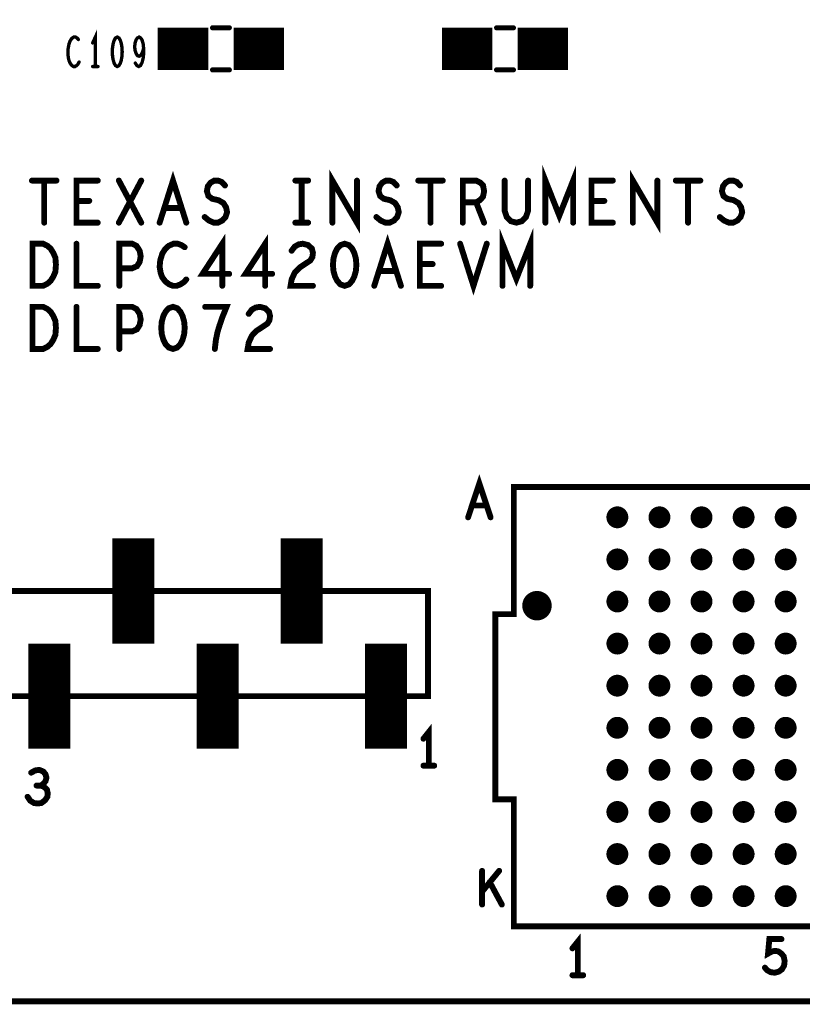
# Model space of a CAD drawing. Extents: x -0.18 to 8.86, y -3.29 to 6.3.
# Tile 35 of 69: x 4.76 to 5.69, y 0 to 1.17. Entities that reach past the tile are written whole.
import ezdxf

# ---------------------------------------------------------------- set-up
doc = ezdxf.new("R2010")
doc.units = 0
doc.layers.get('0').update_dxf_attribs({"color": 3, "linetype": 'CONTINUOUS'})

# ---------------------------------------------------------------- blocks, each defined once
blk = doc.blocks.new('PAD_R1')
at = {"const_width": 0.5}
blk.add_lwpolyline([(0.25, 0, 1), (-0.25, 0, 1)], format="xyb", close=True, dxfattribs=at)

msp = doc.modelspace()

# ---------------------------------------------------------------- linework, layer by layer
for points, const_width in [([(0, 0), (0, 6.29921), (8.85827, 6.29921), (8.85827, 0)], 0.007), ([(4.88079, 1.14549), (4.87866, 1.14432), (4.87706, 1.14141), (4.87599, 1.13791), (4.87519, 1.13324), (4.87492, 1.12799), (4.87519, 1.12274), (4.87599, 1.11807), (4.87706, 1.11457), (4.87866, 1.11166), (4.88079, 1.11049), (4.88292, 1.11166), (4.88452, 1.11457), (4.88559, 1.11807), (4.88639, 1.12274), (4.88666, 1.12799), (4.88639, 1.13324), (4.88559, 1.13791), (4.88452, 1.14141), (4.88292, 1.14432)], 0.004), ([(4.78007, 0.85), (4.78007, 0.9), (4.79273, 0.9), (4.7978, 0.8975), (4.8016, 0.89417), (4.80477, 0.88917), (4.8073, 0.88333), (4.80793, 0.875), (4.8073, 0.86667), (4.80477, 0.86083), (4.8016, 0.85583), (4.7978, 0.8525), (4.79273, 0.85)], 0.007), ([(5.151, 0.9), (5.14593, 0.89833), (5.14213, 0.89417), (5.1396, 0.88917), (5.1377, 0.8825), (5.13707, 0.875), (5.1377, 0.8675), (5.1396, 0.86083), (5.14213, 0.85583), (5.14593, 0.85167), (5.151, 0.85), (5.15607, 0.85167), (5.15987, 0.85583), (5.1624, 0.86083), (5.1643, 0.8675), (5.16493, 0.875), (5.1643, 0.8825), (5.1624, 0.88917), (5.15987, 0.89417), (5.15607, 0.89833)], 0.007), ([(4.78007, 0.775), (4.78007, 0.825), (4.79273, 0.825), (4.7978, 0.8225), (4.8016, 0.81917), (4.80477, 0.81417), (4.8073, 0.80833), (4.80793, 0.8), (4.8073, 0.79167), (4.80477, 0.78583), (4.8016, 0.78083), (4.7978, 0.7775), (4.79273, 0.775)], 0.007), ([(4.947, 0.825), (4.94193, 0.82333), (4.93813, 0.81917), (4.9356, 0.81417), (4.9337, 0.8075), (4.93307, 0.8), (4.9337, 0.7925), (4.9356, 0.78583), (4.93813, 0.78083), (4.94193, 0.77667), (4.947, 0.775), (4.95207, 0.77667), (4.95587, 0.78083), (4.9584, 0.78583), (4.9603, 0.7925), (4.96093, 0.8), (4.9603, 0.8075), (4.9584, 0.81417), (4.95587, 0.81917), (4.95207, 0.82333)], 0.007), ([(7.585, 0.611), (5.352, 0.611), (5.352, 0.46), (5.33, 0.46), (5.33, 0.24), (5.352, 0.24), (5.352, 0.089), (7.585, 0.089), (7.585, 0.611), (5.352, 0.611), (5.352, 0.46), (5.33, 0.46), (5.33, 0.24), (5.352, 0.24), (5.352, 0.089), (7.585, 0.089)], 0.007), ([(5.25, 0.3625), (4.25, 0.3625), (4.25, 0.4875), (5.25, 0.4875)], 0.007)]:
    msp.add_lwpolyline(points, close=True, dxfattribs=dict(const_width=const_width))
for points, const_width in [([(4.994, 1.1565), (5.014, 1.1565)], 0.006), ([(4.994, 1.1565), (5.014, 1.1565)], 0.006), ([(5.3515, 1.1565), (5.3315, 1.1565)], 0.006), ([(5.3515, 1.1565), (5.3315, 1.1565)], 0.006), ([(4.83466, 1.14257), (4.83306, 1.14432), (4.83119, 1.14549), (4.82906, 1.14549), (4.82666, 1.14374), (4.82479, 1.14082), (4.82346, 1.13732), (4.82239, 1.13149), (4.82212, 1.12624), (4.82266, 1.12099), (4.82346, 1.11749), (4.82506, 1.11399), (4.82692, 1.11166), (4.82879, 1.11049), (4.83066, 1.11049), (4.83252, 1.11166), (4.83412, 1.11341), (4.83546, 1.11574)], 0.004), ([(4.85479, 1.11049), (4.85479, 1.14549), (4.85159, 1.13849)], 0.004), ([(4.90226, 1.11457), (4.90412, 1.11166), (4.90626, 1.11049), (4.90839, 1.11166), (4.91026, 1.11516), (4.91159, 1.12041), (4.91212, 1.12566), (4.91212, 1.13207), (4.91159, 1.13732), (4.91026, 1.14199), (4.90866, 1.14432), (4.90679, 1.14549), (4.90466, 1.14432), (4.90306, 1.14199), (4.90199, 1.13849), (4.90146, 1.13382), (4.90199, 1.12974), (4.90332, 1.12566), (4.90492, 1.12332), (4.90679, 1.12274), (4.90892, 1.12391), (4.91052, 1.12682), (4.91212, 1.13207)], 0.004), ([(4.929, 1.1315), (4.989, 1.1315)], 0.05), ([(5.019, 1.1315), (5.079, 1.1315)], 0.05), ([(5.2665, 1.1315), (5.3265, 1.1315)], 0.05), ([(5.3565, 1.1315), (5.4165, 1.1315)], 0.05), ([(4.85159, 1.11049), (4.85799, 1.11049)], 0.004), ([(4.994, 1.1065), (5.014, 1.1065)], 0.006), ([(4.994, 1.1065), (5.014, 1.1065)], 0.006), ([(5.3515, 1.1065), (5.3315, 1.1065)], 0.006), ([(5.3515, 1.1065), (5.3315, 1.1065)], 0.006), ([(4.93117, 0.925), (4.947, 0.975), (4.96283, 0.925)], 0.007), ([(5.13643, 0.925), (5.13643, 0.975), (5.16557, 0.925), (5.16557, 0.975)], 0.007), ([(5.38953, 0.925), (5.38953, 0.975), (5.406, 0.93333), (5.42247, 0.975), (5.42247, 0.925)], 0.007), ([(5.49343, 0.925), (5.49343, 0.975), (5.52257, 0.925), (5.52257, 0.975)], 0.007), ([(4.77943, 0.975), (4.80857, 0.975)], 0.007), ([(4.794, 0.975), (4.794, 0.925)], 0.007), ([(4.85767, 0.925), (4.83233, 0.925), (4.83233, 0.975), (4.85767, 0.975)], 0.007), ([(4.8827, 0.925), (4.9093, 0.975)], 0.007), ([(4.8827, 0.975), (4.9093, 0.925)], 0.007), ([(4.9847, 0.93167), (4.98977, 0.9275), (4.99547, 0.925), (5.00053, 0.925), (5.0056, 0.9275), (5.0094, 0.93167), (5.0113, 0.9375), (5.01003, 0.94333), (5.00687, 0.94833), (5.00117, 0.95167), (4.99357, 0.95333), (4.98913, 0.95667), (4.98723, 0.9625), (4.9885, 0.96833), (4.99167, 0.9725), (4.9961, 0.975), (5.00053, 0.975), (5.00497, 0.97333), (5.00877, 0.96917)], 0.007), ([(5.0924, 0.975), (5.1076, 0.975)], 0.007), ([(5.1, 0.975), (5.1, 0.925)], 0.007), ([(5.1887, 0.93167), (5.19377, 0.9275), (5.19947, 0.925), (5.20453, 0.925), (5.2096, 0.9275), (5.2134, 0.93167), (5.2153, 0.9375), (5.21403, 0.94333), (5.21087, 0.94833), (5.20517, 0.95167), (5.19757, 0.95333), (5.19313, 0.95667), (5.19123, 0.9625), (5.1925, 0.96833), (5.19567, 0.9725), (5.2001, 0.975), (5.20453, 0.975), (5.20897, 0.97333), (5.21277, 0.96917)], 0.007), ([(5.23843, 0.975), (5.26757, 0.975)], 0.007), ([(5.253, 0.975), (5.253, 0.925)], 0.007), ([(5.29133, 0.925), (5.29133, 0.975), (5.30717, 0.975), (5.31223, 0.9725), (5.3154, 0.96917), (5.31667, 0.9625), (5.3154, 0.95583), (5.3116, 0.95167), (5.30717, 0.94917), (5.29133, 0.94917)], 0.007), ([(5.34107, 0.975), (5.34107, 0.93917), (5.3436, 0.93167), (5.34867, 0.92667), (5.355, 0.925), (5.36133, 0.92667), (5.3664, 0.93167), (5.36893, 0.93917), (5.36893, 0.975)], 0.007), ([(5.46967, 0.925), (5.44433, 0.925), (5.44433, 0.975), (5.46967, 0.975)], 0.007), ([(5.54443, 0.975), (5.57357, 0.975)], 0.007), ([(5.559, 0.975), (5.559, 0.925)], 0.007), ([(5.5967, 0.93167), (5.60177, 0.9275), (5.60747, 0.925), (5.61253, 0.925), (5.6176, 0.9275), (5.6214, 0.93167), (5.6233, 0.9375), (5.62203, 0.94333), (5.61887, 0.94833), (5.61317, 0.95167), (5.60557, 0.95333), (5.60113, 0.95667), (5.59923, 0.9625), (5.6005, 0.96833), (5.60367, 0.9725), (5.6081, 0.975), (5.61253, 0.975), (5.61697, 0.97333), (5.62077, 0.96917)], 0.007), ([(4.84753, 0.95083), (4.83233, 0.95083)], 0.007), ([(5.30717, 0.94917), (5.31667, 0.925)], 0.007), ([(5.45953, 0.95083), (5.44433, 0.95083)], 0.007), ([(4.95713, 0.9425), (4.93687, 0.9425)], 0.007), ([(5.0924, 0.925), (5.1076, 0.925)], 0.007), ([(5.33853, 0.85), (5.33853, 0.9), (5.355, 0.85833), (5.37147, 0.9), (5.37147, 0.85)], 0.007), ([(4.83233, 0.9), (4.83233, 0.85), (4.85767, 0.85)], 0.007), ([(4.88333, 0.85), (4.88333, 0.9), (4.89853, 0.9), (4.9036, 0.8975), (4.9074, 0.89167), (4.90867, 0.885), (4.9074, 0.87833), (4.90423, 0.87333), (4.89853, 0.87083), (4.88333, 0.87083)], 0.007), ([(4.96093, 0.89583), (4.95713, 0.89833), (4.9527, 0.9), (4.94763, 0.9), (4.94193, 0.8975), (4.9375, 0.89333), (4.93433, 0.88833), (4.9318, 0.88), (4.93117, 0.8725), (4.93243, 0.865), (4.93433, 0.86), (4.93813, 0.855), (4.94257, 0.85167), (4.947, 0.85), (4.95143, 0.85), (4.95587, 0.85167), (4.95967, 0.85417), (4.96283, 0.8575)], 0.007), ([(5.0056, 0.85), (5.0056, 0.9), (4.98217, 0.86417), (5.01383, 0.86417)], 0.007), ([(5.0566, 0.85), (5.0566, 0.9), (5.03317, 0.86417), (5.06483, 0.86417)], 0.007), ([(5.08797, 0.89167), (5.09177, 0.89667), (5.0962, 0.89917), (5.10127, 0.9), (5.1076, 0.89833), (5.11203, 0.89417), (5.1133, 0.88917), (5.11267, 0.88417), (5.11013, 0.88), (5.09747, 0.87167), (5.09177, 0.86583), (5.08797, 0.8575), (5.0867, 0.85), (5.1133, 0.85)], 0.007), ([(5.18617, 0.85), (5.202, 0.9), (5.21783, 0.85)], 0.007), ([(5.26567, 0.85), (5.24033, 0.85), (5.24033, 0.9), (5.26567, 0.9)], 0.007), ([(5.28817, 0.9), (5.304, 0.85), (5.31983, 0.9)], 0.007), ([(5.25553, 0.87583), (5.24033, 0.87583)], 0.007), ([(5.21213, 0.8675), (5.19187, 0.8675)], 0.007), ([(4.83233, 0.825), (4.83233, 0.775), (4.85767, 0.775)], 0.007), ([(4.88333, 0.775), (4.88333, 0.825), (4.89853, 0.825), (4.9036, 0.8225), (4.9074, 0.81667), (4.90867, 0.81), (4.9074, 0.80333), (4.90423, 0.79833), (4.89853, 0.79583), (4.88333, 0.79583)], 0.007), ([(4.99673, 0.775), (4.998, 0.78583), (4.9999, 0.795), (5.00243, 0.80333), (5.0056, 0.8125), (5.01067, 0.825), (4.98533, 0.825)], 0.007), ([(5.03697, 0.81667), (5.04077, 0.82167), (5.0452, 0.82417), (5.05027, 0.825), (5.0566, 0.82333), (5.06103, 0.81917), (5.0623, 0.81417), (5.06167, 0.80917), (5.05913, 0.805), (5.04647, 0.79667), (5.04077, 0.79083), (5.03697, 0.7825), (5.0357, 0.775), (5.0623, 0.775)], 0.007), ([(5.29767, 0.575), (5.311, 0.615), (5.32433, 0.575)], 0.007), ([(5.31953, 0.589), (5.30247, 0.589)], 0.007), ([(4.9, 0.425), (4.9, 0.55)], 0.05), ([(5.1, 0.425), (5.1, 0.55)], 0.05), ([(4.8, 0.3), (4.8, 0.425)], 0.05), ([(5, 0.3), (5, 0.425)], 0.05), ([(5.2, 0.3), (5.2, 0.425)], 0.05), ([(5.251, 0.28), (5.251, 0.32), (5.2446, 0.312)], 0.007), ([(5.2446, 0.28), (5.2574, 0.28)], 0.007), ([(4.78973, 0.25633), (4.79293, 0.25833), (4.7956, 0.26167), (4.79667, 0.26567), (4.7956, 0.26967), (4.79293, 0.273), (4.78813, 0.275), (4.78333, 0.27433), (4.77853, 0.27167)], 0.007), ([(4.77427, 0.243), (4.77747, 0.23833), (4.78173, 0.23567), (4.78653, 0.235), (4.7908, 0.23567), (4.79507, 0.239), (4.79773, 0.243), (4.79827, 0.247), (4.7972, 0.25167), (4.79347, 0.255), (4.78973, 0.25633), (4.78493, 0.25633)], 0.007), ([(5.31427, 0.115), (5.31427, 0.155)], 0.007), ([(5.33453, 0.155), (5.31427, 0.13033)], 0.007), ([(5.33773, 0.115), (5.32333, 0.14167)], 0.007), ([(5.428, 0.031), (5.428, 0.071), (5.4216, 0.063)], 0.007), ([(5.65027, 0.04), (5.65347, 0.03667), (5.6572, 0.03467), (5.662, 0.034), (5.6668, 0.03533), (5.67053, 0.038), (5.6732, 0.04267), (5.67373, 0.048), (5.67267, 0.05333), (5.67, 0.05667), (5.66627, 0.05933), (5.66253, 0.06), (5.6588, 0.05933), (5.654, 0.05667), (5.6556, 0.074), (5.67, 0.074)], 0.007), ([(5.4216, 0.031), (5.4344, 0.031)], 0.007)]:
    msp.add_lwpolyline(points, dxfattribs=dict(const_width=const_width))

# ---------------------------------------------------------------- block references
for p, xscale, yscale in [((4.994, 1.1565), 0.006, 0.006), ((4.994, 1.1565), 0.006, 0.006), ((5.014, 1.1565), 0.006, 0.006), ((5.014, 1.1565), 0.006, 0.006), ((5.3315, 1.1565), 0.006, 0.006), ((5.3315, 1.1565), 0.006, 0.006), ((5.3515, 1.1565), 0.006, 0.006), ((5.3515, 1.1565), 0.006, 0.006), ((4.83466, 1.14257), 0.004, 0.004), ((4.85159, 1.13849), 0.004, 0.004), ((4.91212, 1.13207), 0.004, 0.004), ((4.83546, 1.11574), 0.004, 0.004), ((4.85159, 1.11049), 0.004, 0.004), ((4.85479, 1.11049), 0.004, 0.004), ((4.85799, 1.11049), 0.004, 0.004), ((4.90226, 1.11457), 0.004, 0.004), ((4.994, 1.1065), 0.006, 0.006), ((4.994, 1.1065), 0.006, 0.006), ((5.014, 1.1065), 0.006, 0.006), ((5.014, 1.1065), 0.006, 0.006), ((5.3315, 1.1065), 0.006, 0.006), ((5.3315, 1.1065), 0.006, 0.006), ((5.3515, 1.1065), 0.006, 0.006), ((5.3515, 1.1065), 0.006, 0.006), ((4.77943, 0.975), 0.007, 0.007), ((4.794, 0.975), 0.007, 0.007), ((4.80857, 0.975), 0.007, 0.007), ((4.85767, 0.975), 0.007, 0.007), ((4.8827, 0.975), 0.007, 0.007), ((4.9093, 0.975), 0.007, 0.007), ((5.00877, 0.96917), 0.007, 0.007), ((5.0924, 0.975), 0.007, 0.007), ((5.1, 0.975), 0.007, 0.007), ((5.1076, 0.975), 0.007, 0.007), ((5.16557, 0.975), 0.007, 0.007), ((5.21277, 0.96917), 0.007, 0.007), ((5.23843, 0.975), 0.007, 0.007), ((5.253, 0.975), 0.007, 0.007), ((5.26757, 0.975), 0.007, 0.007), ((5.34107, 0.975), 0.007, 0.007), ((5.36893, 0.975), 0.007, 0.007), ((5.46967, 0.975), 0.007, 0.007), ((5.52257, 0.975), 0.007, 0.007), ((5.54443, 0.975), 0.007, 0.007), ((5.559, 0.975), 0.007, 0.007), ((5.57357, 0.975), 0.007, 0.007), ((5.62077, 0.96917), 0.007, 0.007), ((4.83233, 0.95083), 0.007, 0.007), ((4.84753, 0.95083), 0.007, 0.007), ((5.29133, 0.94917), 0.007, 0.007), ((5.30717, 0.94917), 0.007, 0.007), ((5.44433, 0.95083), 0.007, 0.007), ((5.45953, 0.95083), 0.007, 0.007), ((4.93687, 0.9425), 0.007, 0.007), ((4.95713, 0.9425), 0.007, 0.007), ((4.794, 0.925), 0.007, 0.007), ((4.85767, 0.925), 0.007, 0.007), ((4.8827, 0.925), 0.007, 0.007), ((4.9093, 0.925), 0.007, 0.007), ((4.93117, 0.925), 0.007, 0.007), ((4.96283, 0.925), 0.007, 0.007), ((4.9847, 0.93167), 0.007, 0.007), ((5.0924, 0.925), 0.007, 0.007), ((5.1, 0.925), 0.007, 0.007), ((5.1076, 0.925), 0.007, 0.007), ((5.13643, 0.925), 0.007, 0.007), ((5.1887, 0.93167), 0.007, 0.007), ((5.253, 0.925), 0.007, 0.007), ((5.29133, 0.925), 0.007, 0.007), ((5.31667, 0.925), 0.007, 0.007), ((5.38953, 0.925), 0.007, 0.007), ((5.42247, 0.925), 0.007, 0.007), ((5.46967, 0.925), 0.007, 0.007), ((5.49343, 0.925), 0.007, 0.007), ((5.559, 0.925), 0.007, 0.007), ((5.5967, 0.93167), 0.007, 0.007), ((4.83233, 0.9), 0.007, 0.007), ((5.26567, 0.9), 0.007, 0.007), ((5.28817, 0.9), 0.007, 0.007), ((5.31983, 0.9), 0.007, 0.007), ((4.96093, 0.89583), 0.007, 0.007), ((5.08797, 0.89167), 0.007, 0.007), ((5.24033, 0.87583), 0.007, 0.007), ((5.25553, 0.87583), 0.007, 0.007), ((4.88333, 0.87083), 0.007, 0.007), ((5.01383, 0.86417), 0.007, 0.007), ((5.06483, 0.86417), 0.007, 0.007), ((5.19187, 0.8675), 0.007, 0.007), ((5.21213, 0.8675), 0.007, 0.007), ((4.96283, 0.8575), 0.007, 0.007), ((4.85767, 0.85), 0.007, 0.007), ((4.88333, 0.85), 0.007, 0.007), ((5.0056, 0.85), 0.007, 0.007), ((5.0566, 0.85), 0.007, 0.007), ((5.1133, 0.85), 0.007, 0.007), ((5.18617, 0.85), 0.007, 0.007), ((5.21783, 0.85), 0.007, 0.007), ((5.26567, 0.85), 0.007, 0.007), ((5.33853, 0.85), 0.007, 0.007), ((5.37147, 0.85), 0.007, 0.007), ((4.83233, 0.825), 0.007, 0.007), ((4.98533, 0.825), 0.007, 0.007), ((5.03697, 0.81667), 0.007, 0.007), ((4.88333, 0.79583), 0.007, 0.007), ((4.85767, 0.775), 0.007, 0.007), ((4.88333, 0.775), 0.007, 0.007), ((4.99673, 0.775), 0.007, 0.007), ((5.0623, 0.775), 0.007, 0.007), ((5.30247, 0.589), 0.007, 0.007), ((5.31953, 0.589), 0.007, 0.007), ((5.475, 0.575), 0.02598, 0.02598), ((5.525, 0.575), 0.02598, 0.02598), ((5.575, 0.575), 0.02598, 0.02598), ((5.625, 0.575), 0.02598, 0.02598), ((5.675, 0.575), 0.02598, 0.02598), ((5.29767, 0.575), 0.007, 0.007), ((5.32433, 0.575), 0.007, 0.007), ((5.475, 0.525), 0.02598, 0.02598), ((5.525, 0.525), 0.02598, 0.02598), ((5.575, 0.525), 0.02598, 0.02598), ((5.625, 0.525), 0.02598, 0.02598), ((5.675, 0.525), 0.02598, 0.02598), ((5.3795, 0.47), 0.035, 0.035), ((5.475, 0.475), 0.02598, 0.02598), ((5.525, 0.475), 0.02598, 0.02598), ((5.575, 0.475), 0.02598, 0.02598), ((5.625, 0.475), 0.02598, 0.02598), ((5.675, 0.475), 0.02598, 0.02598), ((5.475, 0.425), 0.02598, 0.02598), ((5.525, 0.425), 0.02598, 0.02598), ((5.575, 0.425), 0.02598, 0.02598), ((5.625, 0.425), 0.02598, 0.02598), ((5.675, 0.425), 0.02598, 0.02598), ((5.475, 0.375), 0.02598, 0.02598), ((5.525, 0.375), 0.02598, 0.02598), ((5.575, 0.375), 0.02598, 0.02598), ((5.625, 0.375), 0.02598, 0.02598), ((5.675, 0.375), 0.02598, 0.02598), ((5.475, 0.325), 0.02598, 0.02598), ((5.525, 0.325), 0.02598, 0.02598), ((5.575, 0.325), 0.02598, 0.02598), ((5.625, 0.325), 0.02598, 0.02598), ((5.675, 0.325), 0.02598, 0.02598), ((5.2446, 0.312), 0.007, 0.007), ((5.2446, 0.28), 0.007, 0.007), ((5.251, 0.28), 0.007, 0.007), ((5.2574, 0.28), 0.007, 0.007), ((5.475, 0.275), 0.02598, 0.02598), ((5.525, 0.275), 0.02598, 0.02598), ((5.575, 0.275), 0.02598, 0.02598), ((5.625, 0.275), 0.02598, 0.02598), ((5.675, 0.275), 0.02598, 0.02598), ((4.77853, 0.27167), 0.007, 0.007), ((4.78493, 0.25633), 0.007, 0.007), ((4.78973, 0.25633), 0.007, 0.007), ((4.77427, 0.243), 0.007, 0.007), ((5.475, 0.225), 0.02598, 0.02598), ((5.525, 0.225), 0.02598, 0.02598), ((5.575, 0.225), 0.02598, 0.02598), ((5.625, 0.225), 0.02598, 0.02598), ((5.675, 0.225), 0.02598, 0.02598), ((5.475, 0.175), 0.02598, 0.02598), ((5.525, 0.175), 0.02598, 0.02598), ((5.575, 0.175), 0.02598, 0.02598), ((5.625, 0.175), 0.02598, 0.02598), ((5.675, 0.175), 0.02598, 0.02598), ((5.31427, 0.155), 0.007, 0.007), ((5.33453, 0.155), 0.007, 0.007), ((5.32333, 0.14167), 0.007, 0.007), ((5.31427, 0.13033), 0.007, 0.007), ((5.475, 0.125), 0.02598, 0.02598), ((5.525, 0.125), 0.02598, 0.02598), ((5.575, 0.125), 0.02598, 0.02598), ((5.625, 0.125), 0.02598, 0.02598), ((5.675, 0.125), 0.02598, 0.02598), ((5.31427, 0.115), 0.007, 0.007), ((5.33773, 0.115), 0.007, 0.007), ((5.67, 0.074), 0.007, 0.007), ((5.4216, 0.063), 0.007, 0.007), ((5.65027, 0.04), 0.007, 0.007), ((5.4216, 0.031), 0.007, 0.007), ((5.428, 0.031), 0.007, 0.007), ((5.4344, 0.031), 0.007, 0.007)]:
    msp.add_blockref('PAD_R1', p, dxfattribs=dict(xscale=xscale, yscale=yscale))

doc.saveas('drawing.dxf')
